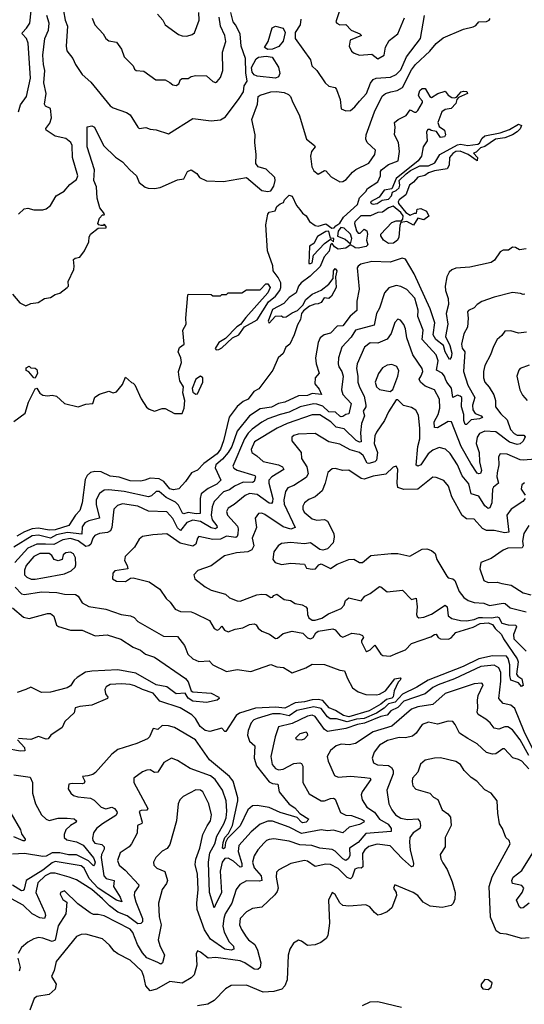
# Model space of a CAD drawing. Extents: x 1552294 to 1694791, y 811929 to 917222.
# Tile 173 of 256: x 1605443 to 1608742, y 866344 to 872788. Entities that reach past the tile are written whole.
import ezdxf

# ---------------------------------------------------------------- set-up
doc = ezdxf.new("R2010")
doc.units = 0

msp = doc.modelspace()

# ---------------------------------------------------------------- linework, layer by layer
at = {"layer": '0CON10XD'}
for points in [[(1607553.8, 872905), (1607510, 872775), (1607515.7, 872765), (1607535, 872754.5), (1607575, 872756.2), (1607609.1, 872719.1), (1607666.7, 872695), (1607677.5, 872685), (1607604.3, 872655), (1607596.7, 872615), (1607611.7, 872581.7), (1607628.8, 872568.8), (1607665, 872556.2), (1607745, 872561.4), (1607785, 872531.4), (1607825.4, 872555), (1607835, 872607.5), (1607858.3, 872651.7), (1607915.7, 872695), (1607959.2, 872800.8)], [(1605395, 870991.1), (1605444, 870935), (1605483.9, 870916.1), (1605515, 870930), (1605563.9, 870936.1), (1605605.9, 870964.1), (1605645, 870968.8), (1605675, 870988.8), (1605705, 870998), (1605753.8, 871035), (1605761.2, 871045), (1605760, 871075), (1605797.7, 871152.3), (1605798.8, 871175), (1605795, 871217.5), (1605805, 871226.2), (1605836.7, 871233.3), (1605867.5, 871275), (1605893.8, 871335), (1605896.7, 871365), (1605906.2, 871385), (1605955, 871422.5), (1606007.5, 871425), (1606007.5, 871435), (1605995, 871450), (1605988.3, 871441.7), (1605975, 871440), (1605960, 871445), (1605953.3, 871455), (1605965, 871490), (1605985, 871510), (1605995, 871510), (1605997.5, 871517.5), (1605967.5, 871557.5), (1605949.8, 871619.8), (1605944.2, 871695), (1605927, 871735), (1605931.2, 871805), (1605884.7, 871955), (1605885, 872087.5), (1605915, 872094.2), (1605930.8, 872085), (1605991.2, 871965), (1606068.5, 871888.5), (1606115, 871857.1), (1606162, 871805), (1606207, 871767), (1606225, 871722.5), (1606262.1, 871692.1), (1606282.5, 871685), (1606325, 871682.2), (1606360.5, 871690.5), (1606475, 871739.4), (1606515, 871746.2), (1606540.8, 871795), (1606565, 871806.2), (1606601.2, 871781.2), (1606617.5, 871755), (1606664.3, 871734.3), (1606775, 871730), (1606925, 871755.6), (1607025, 871670.5), (1607065, 871662.9), (1607085, 871668.4), (1607105, 871699.4), (1607113.7, 871735), (1607111.5, 871755), (1607055, 871808.9), (1607002.5, 871825), (1606986.2, 871846.2), (1606989.2, 871905), (1606980.2, 871985), (1606982.7, 872035), (1606960.8, 872135), (1606998, 872235), (1607001.6, 872285), (1607015.5, 872295), (1607085, 872316.7), (1607121.9, 872318.1), (1607172.1, 872312.1), (1607199.3, 872299.3), (1607213.8, 872285), (1607227.9, 872245), (1607270.9, 872165), (1607318.9, 872005), (1607370.5, 871965), (1607374.5, 871955), (1607350.8, 871925), (1607344.7, 871895), (1607353.5, 871825), (1607365, 871798.8), (1607395, 871776.5), (1607435, 871800.6), (1607445, 871798.1), (1607480.1, 871760.1), (1607535, 871726.1), (1607555, 871729.4), (1607577.3, 871742.7), (1607618.9, 871791.1), (1607641.6, 871808.4), (1607725, 871849.3), (1607764.4, 871905), (1607769.2, 871935), (1607714.4, 871985), (1607706.3, 872006.3), (1607708.8, 872035), (1607763, 872185), (1607813.4, 872286.6), (1607834.4, 872305.6), (1607870, 872315), (1607911.4, 872325), (1607945.4, 872345), (1608005, 872459.3), (1608029.8, 872495), (1608125, 872581.1), (1608165, 872632.7), (1608211.5, 872668.5), (1608345, 872725.6), (1608408.9, 872741.1), (1608425, 872750), (1608445.6, 872774.4), (1608495, 872776.1), (1608513.5, 872785), (1608520, 872795)], [(1605435.4, 872185), (1605448.7, 872231.3), (1605486.2, 872285), (1605512.8, 872405), (1605498.9, 872635), (1605487.2, 872665), (1605459.2, 872695), (1605460, 872705), (1605488, 872732), (1605508.9, 872765), (1605517, 872845)], [(1605645, 872206.1), (1605612.2, 872222.2), (1605605.3, 872235), (1605614.8, 872305), (1605601.5, 872375), (1605606.7, 872455), (1605597.9, 872495), (1605594.8, 872555.2), (1605607.5, 872665), (1605631.1, 872718.9), (1605634.8, 872765), (1605621.2, 872815)], [(1605728.8, 872845), (1605740, 872785), (1605754.4, 872745), (1605746.9, 872615), (1605751.8, 872585), (1605791.1, 872535), (1605808.1, 872495), (1605850.2, 872430.2), (1605908.1, 872378.1), (1606035, 872224.5), (1606055, 872210.4), (1606140.9, 872180.9), (1606165, 872166.2), (1606214.2, 872085), (1606225, 872076), (1606267, 872083), (1606295, 872072), (1606335, 872068), (1606415, 872040), (1606575, 872142), (1606695, 872125.8), (1606755, 872132.5), (1606788.2, 872151.8), (1606877.4, 872272.6), (1606905.4, 872315), (1606910.9, 872355), (1606931.1, 872385), (1606920.4, 872440.4), (1606918.8, 872535), (1606891.9, 872615), (1606884.4, 872695), (1606853.8, 872755), (1606839.4, 872775), (1606822.5, 872835)], [(1605917.3, 872797.3), (1605933.8, 872753.8), (1605988, 872695), (1606005, 872663.8), (1606025, 872649.2), (1606075, 872640), (1606108.6, 872595), (1606125.6, 872545.6), (1606185, 872486.2), (1606194.2, 872465), (1606205, 872456), (1606255, 872450.8), (1606333.9, 872393.9), (1606394.6, 872394.6), (1606425, 872377.1), (1606445, 872362.5), (1606465, 872358), (1606482.5, 872367.5), (1606495, 872396.7), (1606505, 872403.3), (1606545, 872402.5), (1606564.1, 872415.9), (1606595, 872423.3), (1606665, 872420), (1606705, 872382.5), (1606722.3, 872377.7), (1606735, 872384), (1606755, 872408.8), (1606771.4, 872455), (1606769.1, 872575), (1606791.1, 872645), (1606783.8, 872685), (1606755.8, 872745), (1606747.9, 872805)], [(1606343.2, 872823.2), (1606379.2, 872785), (1606395, 872754), (1606480.3, 872690.3), (1606505, 872682.9), (1606535, 872680), (1606569.5, 872690.5), (1606585, 872702.5), (1606615.5, 872785), (1606613.6, 872835)], [(1607280.3, 872790.3), (1607276.7, 872755), (1607244.3, 872705), (1607244.7, 872664.7), (1607344, 872525), (1607352, 872485), (1607385.8, 872455), (1607440, 872375), (1607465, 872353.5), (1607505, 872344), (1607515, 872331.2), (1607538.5, 872265), (1607545, 872203.8), (1607575, 872192.5), (1607605, 872194.2), (1607635, 872217.1), (1607664.5, 872255), (1607711.1, 872305), (1607737.3, 872372.7), (1607753.3, 872396.7), (1607774.2, 872405.8), (1607867.8, 872412.2), (1607905, 872430.2), (1607935, 872459.4), (1607972.7, 872545), (1608062.9, 872665), (1608090.3, 872815)], [(1607065, 872593.9), (1607042.5, 872605), (1607066.7, 872645), (1607092.5, 872735), (1607115.5, 872744.5), (1607165, 872731.5), (1607177.5, 872705), (1607165, 872647.9), (1607137.3, 872612.7), (1607095, 872594.8), (1607065, 872593.9)], [(1607115, 872405.4), (1606995, 872418.5), (1606975, 872426.7), (1606963.1, 872445), (1606958.5, 872475), (1606987.9, 872532.1), (1607005, 872541.9), (1607055, 872548.9), (1607092.6, 872542.6), (1607135, 872477.5), (1607143.3, 872435), (1607135, 872413.9), (1607115, 872405.4)], [(1605405, 870157.8), (1605477.9, 870212.1), (1605501.3, 870285), (1605545, 870371.9), (1605555, 870376.9), (1605574.7, 870344.7), (1605595, 870329.7), (1605625, 870325.3), (1605655, 870330.7), (1605683.9, 870323.9), (1605735, 870276.2), (1605825, 870253.8), (1605875, 870272.5), (1605920, 870275), (1605935, 870317.5), (1605963.6, 870336.4), (1606025, 870356.7), (1606055, 870346.7), (1606075, 870353.3), (1606115, 870400), (1606135, 870447.5), (1606173, 870413), (1606185, 870410), (1606195, 870397.5), (1606236.8, 870306.8), (1606272.7, 870252.7), (1606289.5, 870239.5), (1606325, 870226.7), (1606375, 870243.3), (1606395, 870243.3), (1606455, 870210), (1606505, 870210), (1606518.7, 870245), (1606521.8, 870295), (1606509.7, 870345), (1606512.9, 870385), (1606489.5, 870425), (1606482.6, 870462.6), (1606481.2, 870485), (1606500.4, 870545), (1606496.2, 870575), (1606478.9, 870615), (1606488.3, 870641.7), (1606518.5, 870665), (1606509.6, 870755), (1606530.2, 870795), (1606528.2, 870835), (1606542, 870988), (1606545, 870992.5), (1606695, 870990), (1606705, 870980), (1606755, 870980), (1606765, 870990), (1606795, 870990), (1606805, 871000), (1606895, 871000), (1606925, 871020), (1607015, 871020), (1607051.7, 871058.3), (1607065, 871060), (1607080, 871035), (1607065, 871000), (1606920.7, 870839.3), (1606885.9, 870794.1), (1606862.4, 870777.6), (1606789.2, 870700.8), (1606744.4, 870675.6), (1606721.4, 870635), (1606727.3, 870627.3), (1606745, 870629.5), (1606765, 870641.4), (1606834.8, 870705.2), (1606875.4, 870725), (1606913, 870777), (1606995, 870824.1), (1607069.5, 870940.5), (1607115, 870978.4), (1607144.6, 871015), (1607151.3, 871035), (1607149.5, 871065), (1607131.7, 871101.7), (1607099.7, 871145), (1607097.3, 871177.3), (1607064.1, 871275), (1607052.9, 871445), (1607065, 871516.2), (1607075, 871528.8), (1607113.8, 871536.2), (1607125, 871566.2), (1607145, 871583.3), (1607168.3, 871591.7), (1607175, 871610), (1607205, 871640), (1607225, 871632.5), (1607252.5, 871572.5), (1607275, 871546.7), (1607291.3, 871521.3), (1607315.6, 871505), (1607337, 871467), (1607375, 871440), (1607395, 871437.5), (1607445, 871452.5), (1607483, 871423), (1607500, 871425), (1607510.5, 871439.5), (1607535, 871455.7), (1607560, 871495), (1607652, 871578), (1607665, 871622.5), (1607706.4, 871663.6), (1607717, 871683), (1607783.8, 871726.2), (1607802.5, 871765), (1607801.2, 871795), (1607808.8, 871805), (1607855, 871840.8), (1607917.5, 871865), (1607926.7, 871925), (1607920, 871985), (1607894, 872035), (1607898.8, 872085), (1607894, 872115), (1607917.5, 872135), (1607968.8, 872161.2), (1607995, 872197.5), (1608025, 872182.5), (1608035, 872183.3), (1608045, 872193.3), (1608077, 872247), (1608077.5, 872255), (1608058.8, 872275), (1608050.8, 872295), (1608060, 872325), (1608075, 872336.7), (1608095, 872337.5), (1608124.2, 872284.2), (1608135, 872278.8), (1608176.7, 872305), (1608225, 872320), (1608243.3, 872293.3), (1608268.3, 872278.3), (1608285, 872277.5), (1608298.3, 872281.7), (1608330, 872315), (1608345, 872320), (1608367, 872317), (1608370, 872305), (1608311.7, 872278.3), (1608300, 872265), (1608295, 872240), (1608263, 872207), (1608225, 872201.2), (1608203.3, 872185), (1608177.5, 872115), (1608185, 872090), (1608220, 872065), (1608226.7, 872035), (1608219.3, 872020.7), (1608195, 872017.5), (1608167, 872057), (1608133, 872063), (1608125, 872070), (1608111.7, 872068.3), (1608102.5, 872055), (1608107.5, 871995), (1608080, 871955), (1608070, 871895), (1608047.5, 871865), (1607905, 871747.5), (1607875, 871680), (1607825, 871671.2), (1607793.9, 871626.1), (1607737.5, 871595), (1607740, 871585), (1607755, 871580), (1607780, 871585), (1607812.9, 871607.1), (1607855, 871614.1), (1607873.5, 871635), (1607880.2, 871659.8), (1607905, 871670.4), (1607925, 871687.8), (1607929.3, 871705), (1607923.6, 871736.4), (1607970, 871780), (1607998.2, 871801.8), (1608059.2, 871830.8), (1608115, 871831.8), (1608158.2, 871851.8), (1608190.8, 871905), (1608305, 871969.6), (1608325, 871972.9), (1608373.5, 871963.5), (1608437.7, 871972.3), (1608449.3, 871980.7), (1608466.7, 872013.3), (1608485, 872027.1), (1608585, 872046.8), (1608645, 872069.1), (1608704.8, 872105.2), (1608724.6, 872095), (1608715, 872074.6), (1608695.7, 872054.3), (1608665, 872033.8), (1608615.9, 872014.1), (1608554.7, 872005.3), (1608485, 871958.5), (1608455, 871949.4), (1608428.3, 871921.7), (1608410, 871915), (1608435.8, 871885.8), (1608435, 871863.3), (1608376.2, 871906.2), (1608323.6, 871926.4), (1608295, 871925.6), (1608275, 871912.7), (1608253.9, 871885), (1608251.9, 871835), (1608237.8, 871812.2), (1608155, 871798.4), (1608115.8, 871785), (1608092.3, 871767.7), (1608045, 871756.5), (1608018, 871725), (1607991.2, 871705), (1607968.6, 871641.4), (1607925, 871609.4), (1607917.1, 871595), (1607920, 871585), (1607966.8, 871526.8), (1607995, 871508.8), (1608025, 871522.5), (1608038.3, 871521.7), (1608041.7, 871548.3), (1608065, 871552.5), (1608102.5, 871535), (1608118.3, 871501.7), (1608085, 871477.5), (1608045, 871490), (1608017.5, 871442.5), (1607975, 871466.7), (1607935, 871460), (1607928.3, 871441.7), (1607922.5, 871365), (1607913.3, 871345), (1607886.2, 871325), (1607855, 871322.2), (1607822.5, 871345), (1607803, 871373), (1607803.3, 871385), (1607875, 871460), (1607905, 871472.5), (1607938.3, 871471.7), (1607947, 871483), (1607950, 871505), (1607933.8, 871525), (1607885, 871566.8), (1607855, 871556.5), (1607815, 871529.3), (1607785, 871525.8), (1607736.8, 871503.2), (1607674.2, 871505), (1607635, 871465.8), (1607632.9, 871455), (1607645.7, 871405), (1607655, 871391.4), (1607668.3, 871391.7), (1607695, 871416.2), (1607713.3, 871405), (1607716.7, 871385), (1607710, 871345), (1607720, 871315), (1607707.5, 871302.5), (1607656.6, 871293.4), (1607636.7, 871295), (1607625, 871304.2), (1607605, 871314), (1607575, 871292.6), (1607525.3, 871285.3), (1607500.5, 871300.5), (1607485, 871323.8), (1607475, 871313.8), (1607466.9, 871273.1), (1607433.2, 871235), (1607406.7, 871173.3), (1607341.2, 871108.8), (1607282.2, 871065), (1607265.8, 871045), (1607249.5, 871000.5), (1607205, 870968.9), (1607170.2, 870929.8), (1607095, 870890.8), (1607067.5, 870815), (1607075, 870802.5), (1607115, 870847.5), (1607155, 870850), (1607165, 870840), (1607185, 870842.5), (1607225, 870870), (1607260, 870885), (1607295, 870920), (1607313.6, 870956.4), (1607355, 870992.5), (1607415, 871018.8), (1607463.3, 871056.7), (1607492.5, 871095), (1607493.8, 871143.8), (1607505, 871160), (1607517.1, 871145), (1607507.5, 871105), (1607512.5, 871035), (1607480.5, 870979.5), (1607465, 870963.8), (1607433, 870967), (1607413, 870937), (1607395, 870927.5), (1607373.6, 870926.4), (1607337.7, 870912.3), (1607298, 870882), (1607286.2, 870865), (1607278, 870825), (1607258.3, 870791.7), (1607238, 870725), (1607210, 870665), (1607183.3, 870645), (1607165, 870602.5), (1607132.5, 870575), (1607098.8, 870495), (1607007, 870373), (1606973.8, 870355), (1606936.2, 870305), (1606905, 870290), (1606864.6, 870255.4), (1606812.5, 870187.5), (1606775, 870031.4), (1606755, 869977.5), (1606735, 869947.5), (1606647.6, 869882.4), (1606605, 869840), (1606567.1, 869822.9), (1606526.7, 869765), (1606483.1, 869716.9), (1606448, 869712), (1606425, 869718.5), (1606385.6, 869765.6), (1606355, 869782.2), (1606295, 869788.1), (1606262, 869775), (1606235, 869767.7), (1606165, 869769.7), (1606093, 869793), (1606035, 869801.1), (1605975, 869827.9), (1605935, 869830.2), (1605905.7, 869824.3), (1605884.4, 869805.6), (1605871.6, 869778.4), (1605851.1, 869625), (1605836.5, 869575), (1605808.4, 869545), (1605765, 869477.1), (1605675, 869449.3), (1605635, 869447.8), (1605565, 869459.5), (1605524.9, 869455.1), (1605473.1, 869436.9), (1605425, 869408.5)], [(1605434.3, 871515.7), (1605470.9, 871549.1), (1605495, 871554.4), (1605535, 871543.1), (1605595, 871543.3), (1605615, 871549.2), (1605645, 871572.5), (1605681.9, 871635), (1605734, 871666), (1605770.2, 871709.8), (1605815, 871742.5), (1605822.4, 871765), (1605788.6, 871885), (1605786.1, 871965), (1605777.5, 871985), (1605745, 872009.5), (1605675, 872025.4), (1605615.8, 872065), (1605614.3, 872075), (1605639.8, 872110.2), (1605649.7, 872145), (1605645, 872206.1)], [(1607345, 871192), (1607355, 871196.7), (1607362.8, 871247.2), (1607435, 871323.6), (1607475, 871352.5), (1607495, 871333.3), (1607497.5, 871355), (1607475, 871357.5), (1607463.6, 871403.6), (1607445, 871401.2), (1607390.7, 871369.3), (1607365, 871322.5), (1607337.5, 871305), (1607333, 871193), (1607345, 871192)], [(1607605, 871320), (1607613.8, 871355), (1607605.4, 871385), (1607565, 871422.7), (1607543.1, 871426.9), (1607525.3, 871404.7), (1607521.3, 871371.3), (1607571.5, 871351.5), (1607605, 871320)], [(1608755, 871287.9), (1608711.2, 871281.2), (1608685, 871298), (1608665, 871298.8), (1608639.5, 871280.5), (1608605, 871278.8), (1608585, 871268), (1608546.4, 871213.6), (1608525, 871198.9), (1608385, 871168.8), (1608295, 871161.9), (1608268.5, 871151.5), (1608250.8, 871135), (1608235.7, 871105), (1608224.6, 871045), (1608226.1, 871015), (1608243.3, 870963.3), (1608247.2, 870925), (1608230.3, 870865), (1608242.5, 870795), (1608226.9, 870715), (1608256, 870655), (1608267.4, 870605), (1608265, 870576.2), (1608253.3, 870565), (1608225.8, 870615), (1608214.9, 870654.9), (1608164.3, 870694.3), (1608145.3, 870725), (1608157.6, 870805), (1608127.6, 870895), (1608021.2, 871125), (1607965, 871221.4), (1607943, 871227), (1607865, 871201.8), (1607745, 871204.7), (1607672.8, 871187.2), (1607655, 871175.7), (1607650, 871165), (1607663.2, 871025), (1607647.1, 870945), (1607647.9, 870885), (1607602.9, 870847.1), (1607555, 870783.4), (1607518.8, 870781.2), (1607475, 870737.3), (1607434.2, 870725.8), (1607407.5, 870705), (1607393.4, 870675), (1607377.3, 870575), (1607380.4, 870535), (1607401.8, 870475), (1607375.6, 870445), (1607372.9, 870405), (1607400.1, 870370.1), (1607417.1, 870335), (1607355, 870341.3), (1607325, 870328.7), (1607265, 870327), (1607176.3, 870283.7), (1607135, 870275.5), (1607088.4, 870251.6), (1607015, 870240.4), (1606945, 870195.8), (1606865, 870095.4), (1606829.2, 869995), (1606806.8, 869955), (1606768.6, 869911.4), (1606724.8, 869875), (1606719.8, 869855), (1606758.9, 869775), (1606731.5, 869748.5), (1606675, 869720.5), (1606629.8, 869685), (1606621.9, 869655), (1606623.8, 869556.2), (1606595.7, 869554.3), (1606545, 869562.7), (1606515, 869554.2), (1606508.3, 869558.3), (1606480.3, 869610.3), (1606461.2, 869631.2), (1606401.4, 869661.4), (1606355, 869699.8), (1606335, 869699.8), (1606305, 869671.8), (1606285, 869666.1), (1606125, 869699.8), (1606025, 869711.4), (1605995, 869709.2), (1605963.8, 869686.2), (1605943.7, 869645), (1605943.3, 869615), (1605963.5, 869525), (1605895, 869509), (1605869.7, 869495), (1605851.4, 869468.6), (1605848.5, 869421.5), (1605755, 869431), (1605684.2, 869415.8), (1605645, 869394.1), (1605565, 869414.1), (1605525, 869410), (1605403.7, 869335)], [(1608745, 870992.5), (1608735, 870988.8), (1608717.5, 870995), (1608665, 871003.3), (1608545, 870972.5), (1608465, 870944), (1608433.8, 870925), (1608415, 870902), (1608376.7, 870885), (1608370, 870875), (1608375.6, 870835), (1608370, 870775), (1608347.7, 870732.3), (1608331.1, 870665), (1608335, 870638.9), (1608354.1, 870614.1), (1608344, 870485), (1608372.5, 870395), (1608418.1, 870315), (1608404.3, 870265), (1608406.1, 870235), (1608421.4, 870211.4), (1608460.4, 870195), (1608469.2, 870185), (1608448.6, 870175), (1608395, 870168.4), (1608365, 870139.1), (1608355, 870137.5), (1608347, 870165), (1608346.9, 870205), (1608331.2, 870255), (1608334.2, 870314.2), (1608323.6, 870325), (1608305, 870330.8), (1608275, 870315.8), (1608266.6, 870376.6), (1608234.9, 870414.9), (1608227, 870435), (1608220.5, 870455), (1608205, 870473.9), (1608167.3, 870495), (1608180, 870555), (1608165, 870594.5), (1608074.1, 870694.1), (1608080.5, 870755), (1608046.2, 870845), (1608047.2, 870887.2), (1608027.3, 870965), (1607975, 871021.8), (1607935, 871042.1), (1607905, 871047.9), (1607856.4, 871033.6), (1607828.8, 871001.2), (1607795, 870900), (1607774.7, 870865), (1607761.1, 870788.9), (1607638.8, 870755), (1607609.7, 870710.3), (1607549.6, 870645), (1607527.7, 870575), (1607525.4, 870535), (1607528.7, 870515), (1607549.8, 870485), (1607558.7, 870455), (1607547.1, 870365), (1607556.2, 870335), (1607609.4, 870275), (1607595, 870209.2), (1607575, 870204.6), (1607555, 870191.1), (1607545, 870188.2), (1607535, 870193.8), (1607508.5, 870218.5), (1607465, 870221.8), (1607425, 870257.8), (1607385, 870272), (1607363.2, 870273.2), (1607276.6, 870253.4), (1607205, 870218.9), (1607145, 870204.5), (1607065, 870175.2), (1607025, 870153.8), (1606962.7, 870107.3), (1606937.3, 870082.7), (1606913, 870045), (1606837.3, 869865), (1606842, 869852), (1606865, 869838.9), (1606979.2, 869805), (1606983.6, 869795), (1606975, 869765.6), (1606965, 869759.7), (1606905, 869760.7), (1606847.8, 869735), (1606815, 869711.7), (1606775, 869698.3), (1606714.8, 869635.2), (1606700.8, 869599.2), (1606694.2, 869545), (1606701.7, 869515), (1606731.6, 869475), (1606734.7, 869465), (1606723.9, 869456.1), (1606695, 869462.3), (1606625, 869502.8), (1606575, 869513.1), (1606535, 869496.2), (1606495, 869444.6), (1606475, 869463.2), (1606445, 869523.1), (1606405, 869567.7), (1606285, 869570.3), (1606214.5, 869604.5), (1606115, 869620), (1606082, 869608), (1606059.2, 869585), (1606045.2, 869464.8), (1606037.1, 869442.9), (1606017.2, 869432.8), (1605965, 869425.8), (1605935, 869411.2), (1605921.3, 869395), (1605907.8, 869355), (1605895, 869345.2), (1605875, 869340.2), (1605825, 869376.4), (1605775, 869393), (1605725, 869384.3), (1605665, 869352.6), (1605610.8, 869355), (1605554.3, 869355.7), (1605495, 869329), (1605411, 869235)], [(1608756.4, 870743.6), (1608705, 870736.7), (1608655, 870752.5), (1608615, 870748.8), (1608595, 870720.8), (1608565.7, 870695), (1608540.1, 870649.9), (1608521.8, 870595), (1608485, 870523.8), (1608475.4, 870485), (1608474.6, 870445), (1608484.5, 870415), (1608513.3, 870383.3), (1608543.4, 870333.4), (1608554.1, 870295), (1608554.4, 870255), (1608588.7, 870208.7), (1608629.3, 870169.3), (1608652.5, 870105), (1608675, 870079.3), (1608695, 870068.1), (1608738.3, 870068.3), (1608748.1, 870058.1), (1608735, 870029.4), (1608715, 870012.7), (1608695, 870007.5), (1608645, 870022.5), (1608555, 870090.4), (1608484.3, 870095.7), (1608450.3, 870079.7), (1608433.6, 870055), (1608426.7, 870015), (1608446, 869955), (1608450.2, 869895), (1608462.9, 869837.1), (1608455, 869817.9), (1608445, 869815.3), (1608435, 869820.8), (1608392.4, 869882.4), (1608328.5, 869995), (1608265.2, 870155.2), (1608245, 870158.1), (1608175, 870117.2), (1608155, 870118.6), (1608153.5, 870155), (1608179.6, 870205), (1608189.3, 870245), (1608186.7, 870305), (1608155.2, 870365.2), (1608095, 870389.6), (1608062.8, 870415), (1608055.3, 870435), (1608068.1, 870458.1), (1608078.1, 870485), (1608074.1, 870505), (1608012.6, 870595), (1607974.5, 870705.5), (1607965.5, 870765), (1607955, 870793.3), (1607931.7, 870821.7), (1607915, 870828.8), (1607895, 870806.2), (1607872.5, 870735), (1607845, 870697.9), (1607785, 870671.7), (1607735, 870672.3), (1607698.2, 870645), (1607649.2, 870535), (1607645.9, 870504.1), (1607654.7, 870455), (1607654.3, 870415), (1607663.6, 870383.6), (1607694.2, 870325), (1607705.3, 870264.7), (1607705.3, 870254.7), (1607687.5, 870225), (1607697.5, 870195), (1607677.7, 870145), (1607671.2, 870085), (1607675.2, 870024.8), (1607665, 870022.1), (1607643.4, 870033.4), (1607565, 870110.6), (1607512, 870122), (1607476.4, 870156.4), (1607405, 870201), (1607355, 870202.3), (1607192.5, 870145), (1607125.5, 870115), (1606979.1, 870025), (1606957.3, 869975), (1606960.6, 869955), (1606994, 869934), (1607035, 869895.4), (1607135, 869874.1), (1607160.9, 869860.9), (1607170, 869845), (1607091.8, 869795), (1607072.5, 869775), (1607071.1, 869755), (1607097.5, 869655), (1607096.5, 869633.5), (1607088.7, 869621.3), (1607075, 869623.6), (1606995, 869680.5), (1606945, 869686.5), (1606916.9, 869673.1), (1606845, 869615.5), (1606805, 869591.4), (1606795, 869570), (1606801.2, 869545), (1606866.4, 869473.6), (1606872, 869455), (1606868.9, 869421.1), (1606864.4, 869405.6), (1606855, 869398.4), (1606795, 869407.2), (1606755, 869388.1), (1606705, 869385.8), (1606615, 869406.5), (1606604.6, 869395.4), (1606595.4, 869355), (1606575, 869342.5), (1606491.9, 869361.9), (1606405, 869422.3), (1606312.5, 869417.5), (1606245, 869406), (1606225, 869388.8), (1606194.4, 869335), (1606131.4, 869275), (1606128.1, 869248.1), (1606146.2, 869215), (1606150, 869195), (1606065, 869180), (1606051.2, 869165), (1606049.3, 869129.3), (1606075, 869114.2), (1606135, 869110.8), (1606168, 869132), (1606185, 869134.2), (1606288.8, 869108.8), (1606359.8, 869059.8), (1606399.4, 868999.4), (1606425.8, 868975), (1606459.1, 868929.1), (1606495, 868914.6), (1606565, 868911.8), (1606585, 868903.1)], [(1607865, 870353.8), (1607882.5, 870367.5), (1607914.5, 870455), (1607920.9, 870490.9), (1607908.6, 870518.6), (1607875, 870530.5), (1607845, 870526.9), (1607815, 870510), (1607788.5, 870471.5), (1607767.7, 870415), (1607775, 870385.7), (1607795, 870367.8), (1607865, 870353.8)], [(1605545, 870441.2), (1605535, 870444.2), (1605503.2, 870483.2), (1605485, 870492.5), (1605485, 870510), (1605505, 870520), (1605515, 870510), (1605545, 870508.1), (1605555, 870498.6), (1605558.3, 870475), (1605545, 870441.2)], [(1608773.1, 870526.9), (1608716.2, 870505), (1608705.8, 870495), (1608693.1, 870455), (1608713.3, 870365), (1608729.6, 870329.6), (1608760, 870295)], [(1606595, 870337.6), (1606605, 870339.6), (1606639.6, 870415), (1606640, 870445), (1606625, 870454.6), (1606594.5, 870435), (1606571.3, 870375), (1606575, 870350.6), (1606595, 870337.6)], [(1608815, 869912.5), (1608734.3, 869904.3), (1608715, 869907.5), (1608631.2, 869945), (1608585, 869945.6), (1608573.9, 869926.1), (1608575.3, 869875.3), (1608565, 869821.2), (1608563.5, 869796.5), (1608574, 869755), (1608541, 869729), (1608533.7, 869716.3), (1608528.9, 869625), (1608516.4, 869593.6), (1608505, 869589.5), (1608485, 869606.9), (1608445, 869668.8), (1608395, 869685.7), (1608379.5, 869749.5), (1608335, 869803.1), (1608306.2, 869875), (1608258, 869948), (1608226.7, 869976.7), (1608185, 869988.7), (1608145, 869971.4), (1608114.1, 869945.9), (1608065, 869875.3), (1608045, 869865.4), (1608035, 869871.4), (1608046.6, 869995), (1608058.3, 870045), (1608060, 870115), (1608049.8, 870199.8), (1608033.1, 870233.1), (1608005, 870249.5), (1607953.2, 870263.2), (1607915, 870300), (1607905, 870300), (1607855, 870220.8), (1607827.8, 870165), (1607775, 870088.9), (1607765.9, 870065), (1607760.2, 870015), (1607781.6, 869955), (1607775.3, 869905), (1607764.8, 869895.2), (1607725, 869882.4), (1607714.8, 869884.8), (1607688, 869935), (1607665, 869955.2), (1607603.5, 869973.5), (1607535, 870009.2), (1607465, 870026.2), (1607375, 870080.5), (1607262.5, 870075), (1607235, 870066.2), (1607223.1, 870055), (1607221.3, 870031.3), (1607282.9, 869955), (1607285.4, 869915), (1607320.9, 869860.9), (1607329.7, 869815), (1607315, 869791.8), (1607235, 869739.6), (1607196.9, 869723.1), (1607180.2, 869699.8), (1607170.5, 869645), (1607173, 869617), (1607243.1, 869465), (1607215.5, 869454.5), (1607165, 869468.9), (1607045, 869550), (1607025, 869557.7), (1607005, 869555.5), (1606981.5, 869525), (1606992, 869465), (1606961.8, 869395), (1606973.5, 869345), (1606961.5, 869318.5), (1606935, 869304.4), (1606861.1, 869298.9), (1606780.9, 869279.1), (1606695, 869214.5), (1606607.3, 869182.7), (1606580.8, 869155), (1606588.1, 869128.1), (1606655, 869075.6), (1606694.1, 869054.1), (1606787.6, 869027.6), (1606814.6, 869004.6), (1606865, 868984.5), (1606885, 868983.1), (1606993.4, 869023.4), (1607025, 869028.5), (1607053.3, 869025), (1607085, 869006.7), (1607095, 869007.5), (1607105, 869020), (1607125, 869028.8), (1607173, 868993), (1607213.2, 868986.8), (1607245, 868966.9), (1607288.8, 868958.8), (1607312.9, 868945), (1607321.4, 868935), (1607324, 868895), (1607333.3, 868873.3), (1607355, 868857.5), (1607375, 868857.2), (1607418.5, 868871.5), (1607461.6, 868898.4), (1607545.3, 868934.7), (1607564.5, 868955.5), (1607572.8, 868987.2), (1607593.8, 869005), (1607675, 868985.6), (1607698.8, 869015), (1607735, 869033.1), (1607795, 869078), (1607805, 869076.2), (1607845, 869044.4), (1607945, 869053.5), (1608005, 868993.8), (1608035, 869002.5), (1608042.1, 868945), (1608037.1, 868895), (1608041.6, 868881.6), (1608053.2, 868873.2), (1608085, 868877.9), (1608135, 868897.3), (1608225, 868956.8), (1608238.6, 868945), (1608245.3, 868885.3), (1608268.3, 868868.3), (1608325, 868856.2), (1608365, 868854.7), (1608415, 868861.6), (1608445, 868876.1), (1608468.2, 868875), (1608526.8, 868873.2), (1608565, 868880.7), (1608574.6, 868874.6), (1608595, 868839.2), (1608637.4, 868827.4), (1608685.8, 868825), (1608692.1, 868815), (1608671.6, 868765), (1608674.8, 868735), (1608755, 868654.7)], [(1608748.9, 869655), (1608732.9, 869635), (1608655.8, 869585), (1608628.5, 869545), (1608640.9, 869435), (1608615, 869429.8), (1608545, 869445.3), (1608495, 869445.4), (1608467.8, 869457.8), (1608415, 869519.4), (1608365, 869521.2), (1608335, 869542.5), (1608267.5, 869665), (1608245.6, 869735), (1608215, 869771.1), (1608165, 869792.5), (1608145, 869794.3), (1608045, 869715.3), (1607955, 869714.2), (1607916, 869726), (1607910, 869755), (1607915.6, 869845.6), (1607905, 869866.7), (1607885, 869858.8), (1607836.4, 869813.6), (1607755, 869801.5), (1607695, 869780.8), (1607674.8, 869784.8), (1607595, 869840), (1607555, 869838.2), (1607505, 869851.4), (1607485, 869848.6), (1607458.5, 869825), (1607440.5, 869755), (1607419.4, 869705), (1607374.7, 869665.3), (1607333.2, 869646.8), (1607304.4, 869625), (1607294.5, 869605), (1607293.6, 869583.6), (1607302.9, 869565), (1607355, 869521.8), (1607385, 869513.3), (1607435, 869516.9), (1607455.3, 869505.3), (1607497.1, 869425), (1607499.7, 869400.3), (1607492, 869365), (1607454.3, 869325.7), (1607425, 869317.1), (1607405, 869320.8), (1607345, 869364.4), (1607305, 869357.5), (1607213.8, 869366.2), (1607155, 869360.8), (1607132, 869345), (1607105.5, 869304.5), (1607097.5, 869255), (1607112.5, 869235), (1607155, 869222.9), (1607215, 869230.5), (1607303.9, 869223.9), (1607317.7, 869197.7), (1607355, 869190.9), (1607376.1, 869193.9), (1607399.2, 869220.8), (1607415, 869225.8), (1607475, 869197.1), (1607519.2, 869225), (1607595, 869254.8), (1607626.9, 869256.9), (1607664.5, 869234.5), (1607684.4, 869234.4), (1607738.5, 869281.5), (1607872.5, 869295), (1607915, 869293.5), (1607992.7, 869277.3), (1608075, 869321.8), (1608105, 869324.7), (1608134.4, 869315), (1608159.1, 869295), (1608170.8, 869255), (1608235.5, 869145), (1608245, 869134.6), (1608275, 869128.5), (1608288.6, 869118.6), (1608316.2, 869045), (1608347.4, 869007.4), (1608375, 868986.1), (1608415, 868973.6), (1608478.5, 868968.5), (1608515, 868953.8), (1608605, 868969.4), (1608616.4, 868966.4), (1608648.7, 868938.7), (1608755, 868912.4)], [(1608743.7, 869756.3), (1608726.7, 869743.3), (1608720.6, 869715), (1608747.8, 869675)], [(1608772.4, 869477.6), (1608738.2, 869425), (1608730, 869375), (1608734.1, 869345), (1608728.5, 869331.5), (1608635, 869328.9), (1608604.3, 869315.7), (1608525, 869260.6), (1608458, 869235), (1608450.5, 869195), (1608477.4, 869117.4), (1608505, 869105.5), (1608565, 869106.8), (1608595, 869098.4)], [(1605545, 869125.3), (1605595, 869134.3), (1605735, 869160.7), (1605778.3, 869181.7), (1605804.5, 869205), (1605810.4, 869219.6), (1605808.4, 869265), (1605795, 869291.8), (1605775, 869303.9), (1605745, 869297.9), (1605727.8, 869285), (1605719.4, 869255), (1605695, 869246.4), (1605667.1, 869255), (1605651.9, 869281.9), (1605635, 869295.3), (1605575, 869293.8), (1605535.3, 869275), (1605485.9, 869215), (1605474.2, 869185), (1605474.6, 869155), (1605489.3, 869139.3), (1605516.7, 869126.7), (1605545, 869125.3)], [(1605413.1, 869073.1), (1605455, 869029.6), (1605475, 869025.3), (1605585, 869044.3), (1605685, 869038.3), (1605735, 869028.2), (1605806.6, 869026.6), (1605825, 869015.6), (1605851.1, 868971.1), (1605895, 868947.8), (1606005, 868929.1), (1606106.7, 868895), (1606167.2, 868887.2), (1606191.9, 868875), (1606215, 868848.6), (1606384, 868754), (1606475, 868750.5), (1606521.2, 868691.2), (1606529.7, 868669.7), (1606542.9, 868635), (1606575.4, 868605.4), (1606615, 868587.7), (1606682.2, 868592.2), (1606706.3, 868566.3), (1606795, 868523.1), (1606865, 868534.8), (1606955, 868522.5), (1607085, 868568.4), (1607125, 868552.3), (1607167.2, 868547.2), (1607225, 868514.2), (1607314.3, 868545.7), (1607355, 868569.6), (1607435, 868568.2), (1607535, 868530.4), (1607566.4, 868526.4), (1607585.4, 868475.4), (1607619.2, 868415), (1607655, 868388.9), (1607705, 868371.5), (1607775, 868368.5), (1607795, 868373.3), (1607835, 868394.4), (1607895, 868473.8), (1607929.5, 868479.5), (1607934, 868475), (1607930.6, 868465), (1607917.3, 868452.7), (1607892, 868395), (1607885, 868357.1), (1607875, 868347.6), (1607840.9, 868339.1), (1607805, 868307.7), (1607727.7, 868265), (1607595, 868225.7), (1607560.6, 868235), (1607507.8, 868267.8), (1607466.1, 868285), (1607425, 868331.2), (1607395, 868338.1), (1607355, 868337.4), (1607305, 868323.7), (1607245, 868317.8), (1607176.9, 868283.1), (1607117.9, 868287.9), (1606985, 868282.2), (1606879.8, 868250.2), (1606858.5, 868235), (1606790.7, 868129.3), (1606785, 868128.8), (1606765, 868151.4), (1606685, 868128.5), (1606655, 868135.2), (1606621.7, 868161.7), (1606592.3, 868215), (1606568.7, 868238.7), (1606492.2, 868285), (1606358.6, 868328.6), (1606315, 868380), (1606245, 868404.2), (1606195, 868429.2), (1606165, 868437.7), (1606107.9, 868442.1), (1606035, 868436.2), (1606007.7, 868422.3), (1605999.1, 868405), (1606004.6, 868375), (1606018.5, 868355), (1606016.5, 868345), (1605915, 868300.9), (1605835, 868293.3), (1605806, 868285), (1605798.8, 868251.2), (1605738.8, 868195), (1605720, 868155), (1605645.8, 868105), (1605629.4, 868080.6), (1605615, 868080), (1605565, 868096.7), (1605515, 868077.5), (1605435, 868084)], [(1608595, 869098.4), (1608657, 869087), (1608735, 869037.5), (1608785, 869024.7)], [(1605395, 868938.5), (1605468, 868878), (1605505, 868868.4), (1605625, 868901.9), (1605645, 868901.4), (1605666, 868885), (1605683.8, 868825), (1605695.6, 868815.6), (1605775, 868791.9), (1605851.6, 868791.6), (1605935.8, 868755.8), (1606015, 868761.6), (1606105, 868732.9), (1606185, 868680.8), (1606231.7, 868661.7), (1606264.8, 868634.8), (1606325.2, 868615.2), (1606525.8, 868475.8), (1606543.3, 868455), (1606564.3, 868395), (1606575, 868388.9), (1606695, 868379.4), (1606744.2, 868355), (1606746.7, 868345), (1606735, 868334.5), (1606665, 868318.5), (1606575, 868328.9), (1606545, 868348.5), (1606525, 868380), (1606465, 868376.7), (1606405, 868421.1), (1606335.4, 868435), (1606201.1, 868511.1), (1606085, 868533.1), (1605915.5, 868524.5), (1605873, 868517), (1605817.8, 868482.2), (1605798.9, 868465), (1605775, 868428.8), (1605753.3, 868415), (1605643.5, 868386.5), (1605585, 868383.8), (1605515, 868420.4), (1605482, 868405), (1605425.9, 868384.1)], [(1606585, 868903.1), (1606684.3, 868855), (1606715, 868804.2), (1606735, 868793.5), (1606745, 868796), (1606765, 868819.2), (1606782, 868792), (1606805, 868782.5), (1606850.7, 868799.3), (1606902.5, 868807.5), (1606945, 868828.7), (1606975, 868833.3), (1606988.5, 868828.5), (1607002.9, 868805), (1607025, 868785.4), (1607076.8, 868766.8), (1607115, 868738.4), (1607129.2, 868740.8), (1607165, 868771.1), (1607225, 868786.5), (1607295, 868773.8), (1607325, 868742.9), (1607345, 868736.7), (1607362.5, 868745), (1607378.2, 868775), (1607393.3, 868786.7), (1607490.3, 868800.3), (1607504.5, 868794.5), (1607537.5, 868755), (1607555, 868746.2), (1607615, 868773.5), (1607665, 868766.9), (1607685, 868757.5), (1607691.2, 868745), (1607678.2, 868725), (1607678.5, 868715), (1607705, 868657.5), (1607713, 868653), (1607735, 868663.8), (1607765, 868693.8), (1607803.3, 868635), (1607817.1, 868627.1), (1607865, 868623.1), (1607916.1, 868643.9), (1607965, 868663.1), (1608005.4, 868704.6), (1608130.4, 868749.6), (1608155, 868764.5), (1608165, 868766.9), (1608179.1, 868745), (1608195, 868736.3), (1608246.5, 868733.5), (1608265, 868742.4), (1608295, 868777.5), (1608408, 868812), (1608454.3, 868835.7), (1608505, 868839.9), (1608535, 868829.5), (1608552.4, 868802.4), (1608593.4, 868765), (1608607.1, 868735), (1608696, 868605), (1608702.4, 868585), (1608692.1, 868505), (1608700.4, 868490.4), (1608726.2, 868475), (1608735, 868431.2), (1608724, 868424), (1608705, 868446.9), (1608654.8, 868464.8), (1608647.6, 868495), (1608648.1, 868565), (1608637.3, 868607.3), (1608625, 868623), (1608535, 868625.3), (1608444, 868606), (1608341.8, 868555), (1608114.1, 868465), (1608040, 868420), (1607945, 868373.8), (1607898.5, 868321.5), (1607855, 868310.3), (1607825, 868282.2), (1607775, 868250.2), (1607695, 868215.1), (1607645, 868209.1), (1607585, 868192.3), (1607515, 868212.4), (1607473.3, 868213.3), (1607455.3, 868225.3), (1607415, 868278.8), (1607365, 868291.1), (1607255, 868266.7), (1607205, 868230.9), (1607145, 868244.3), (1607095, 868246), (1606995, 868214.8), (1606973.1, 868205), (1606955.8, 868185), (1606936.7, 868135), (1606932.9, 868105), (1606945, 868066.5), (1606980.8, 868035), (1606976.2, 867955), (1606991.7, 867905), (1607075, 867799.7), (1607095, 867788.1), (1607130.6, 867785), (1607140, 867735), (1607204.8, 867654.8), (1607240.8, 867630.8), (1607275, 867593.6), (1607332.9, 867555), (1607316.7, 867535), (1607295, 867531.9), (1607285, 867535.5), (1607256.7, 867566.7), (1607145, 867599.4), (1607075, 867632), (1606994.6, 867645.4), (1606965, 867643.8), (1606935, 867616.2), (1606885, 867512.2), (1606801.8, 867428.2), (1606787.9, 867402.1), (1606785, 867366.9), (1606775, 867361.4), (1606768.5, 867365), (1606773.6, 867403.6), (1606783.6, 867435), (1606808, 867462), (1606835.2, 867514.8), (1606868.4, 867675), (1606868.2, 867695), (1606838.5, 867805), (1606815, 867834.8), (1606683.6, 867943.6), (1606591.2, 868075), (1606455.3, 868155.3), (1606415, 868167.5), (1606375, 868168.5), (1606345, 868142.5), (1606315, 868148), (1606290.8, 868095), (1606278.2, 868081.8), (1606209.4, 868050.6), (1606085, 868011.9), (1606045, 867981.5), (1605938.9, 867861.1), (1605921.9, 867848.1), (1605889.1, 867839.1), (1605854.2, 867835.8), (1605868.6, 867805), (1605865, 867792), (1605853.1, 867786.9), (1605785, 867790), (1605764.4, 867785.6), (1605758.8, 867755), (1605778, 867725), (1605795, 867711.4), (1605822.6, 867702.6), (1605905, 867692.7), (1605929.5, 867679.5), (1605975, 867634.5), (1606005, 867622.6), (1606045, 867633.9), (1606061.8, 867625), (1606077.2, 867605), (1606079.6, 867595), (1606070.3, 867579.7), (1605983.1, 867525), (1605945, 867493.8), (1605925, 867466.7), (1605918, 867432), (1605920.6, 867415), (1605935, 867398.1), (1605979.6, 867389.6), (1605994, 867375), (1605995, 867360), (1605977.9, 867325), (1605975.7, 867305), (1605992, 867185), (1606007.8, 867167.8), (1606059.6, 867155), (1606055.5, 867115), (1606099.8, 867045), (1606111.2, 867015), (1606074.7, 867025), (1605955, 867103.5), (1605897, 867167), (1605865.2, 867235), (1605845, 867250.6), (1605675, 867277.6), (1605655, 867270), (1605595, 867221.2), (1605485, 867155.2), (1605472.9, 867097.1), (1605465, 867088.1), (1605455, 867087.4), (1605395, 867124.2)], [(1608805, 868000.6), (1608740.3, 868130.3), (1608679.7, 868279.7), (1608655, 868301.4), (1608605, 868311.5), (1608574.6, 868345), (1608589.4, 868459.4), (1608589.8, 868515), (1608575, 868546.5), (1608545, 868562.9), (1608456.9, 868555), (1608286.4, 868473.6), (1608179.6, 868435), (1608145, 868417.1), (1608093.8, 868376.2), (1607955, 868326.9), (1607915, 868286.1), (1607868.8, 868265), (1607844.5, 868235.5), (1607805, 868227.9), (1607696.6, 868183.4), (1607652.2, 868175), (1607575, 868147.9), (1607455, 868128.8), (1607435, 868141.8), (1607375, 868226.5), (1607355, 868235.2), (1607325, 868230.4), (1607225, 868180.8), (1607135, 868159.6), (1607112.7, 868095), (1607083.8, 867965), (1607092.5, 867912.5), (1607115, 867888), (1607135, 867878.4), (1607165, 867883.2), (1607235, 867920.9), (1607274.4, 867924.4), (1607285, 867920), (1607293, 867903), (1607293.5, 867795), (1607335, 867721.4), (1607415, 867676.2), (1607435.3, 867674.7), (1607475, 867691.8), (1607495, 867692.9), (1607505.4, 867685.4), (1607539.6, 867599.6), (1607575, 867581.5), (1607611.2, 867578.8), (1607682.9, 867552.9), (1607695.5, 867545), (1607692.7, 867535), (1607665, 867521), (1607596.3, 867503.7), (1607555, 867466.2), (1607495, 867483.6), (1607455, 867479.1), (1607415, 867485.3), (1607285, 867462.6), (1607205, 867502.3), (1607095, 867542.1), (1607065, 867541.7), (1607015, 867522.8), (1606956.3, 867473.7), (1606875, 867384.2), (1606871.5, 867345), (1606895, 867265.8), (1606895, 867243.3), (1606885, 867242.2), (1606840.3, 867280.3), (1606805, 867300), (1606785, 867297.7), (1606767.3, 867275), (1606752.8, 867215), (1606761.6, 867075), (1606719.8, 866990.2), (1606714.4, 866975), (1606684.2, 867075), (1606676.2, 867275), (1606686.4, 867335), (1606718.3, 867395), (1606731.1, 867445), (1606778.3, 867525), (1606793, 867565), (1606797, 867607), (1606792, 867675), (1606769.6, 867745), (1606720.3, 867815), (1606689.6, 867839.6), (1606557.7, 867887.7), (1606475, 867940.6), (1606435, 867954.3), (1606385, 867925.7), (1606345, 867862.9), (1606325, 867860.6), (1606295, 867877.5), (1606275, 867876.7), (1606245, 867864.4), (1606190, 867825), (1606190, 867795), (1606232.9, 867715), (1606281.1, 867625), (1606275, 867613.6), (1606237.6, 867612.4), (1606224.5, 867605.5), (1606244.3, 867535.7), (1606241.9, 867528.1), (1606213.6, 867515), (1606211.8, 867465), (1606174.7, 867395), (1606158.2, 867375), (1606098.7, 867335), (1606082.5, 867285), (1606093.6, 867253.6), (1606131.4, 867221.4), (1606220.9, 867125), (1606220.4, 867115), (1606192.8, 867077.2), (1606191.3, 867055), (1606201.2, 867015), (1606246.6, 866905), (1606245, 866883.8), (1606235, 866873.8), (1606215, 866870.3), (1606145, 866923), (1606085, 866947), (1606029.1, 866989.1), (1605985.2, 867035), (1605913.4, 867095), (1605815, 867157.9), (1605765.7, 867175.7), (1605675, 867201.1), (1605645, 867201.8), (1605609.3, 867185), (1605560.5, 867139.5), (1605548.5, 867075), (1605606.2, 866945), (1605611.1, 866925), (1605604.5, 866905.5), (1605575, 866910.2), (1605525, 866935.2), (1605465, 866991.9), (1605365, 867047.8)], [(1608771.6, 867971.6), (1608715, 868074.8), (1608665, 868141.3), (1608635, 868160.4), (1608615, 868159.6), (1608574.6, 868144.6), (1608545, 868151.1), (1608519.5, 868185), (1608490.4, 868210.4), (1608439.6, 868239.6), (1608433.2, 868255), (1608438.9, 868285), (1608435.5, 868335), (1608440, 868365), (1608472.5, 868435), (1608465, 868445.8), (1608415, 868441.1), (1608225, 868377), (1608143.1, 868306.9), (1608045, 868290.4), (1608004.8, 868275.2), (1607875, 868165.3), (1607753.6, 868126.4), (1607638.5, 868051.5), (1607597.6, 868042.4), (1607545, 868047.5), (1607511.5, 868035), (1607474.5, 868005), (1607453.3, 867965), (1607460.5, 867935), (1607502.1, 867842.1), (1607525, 867830.9), (1607605, 867836.9), (1607698.8, 867828.8), (1607731.2, 867825), (1607738.2, 867815), (1607681.5, 867735), (1607675.4, 867715), (1607681.2, 867681.2), (1607712.5, 867635), (1607762.2, 867602.2), (1607796.4, 867556.4), (1607852.1, 867522.1), (1607871.6, 867495), (1607872, 867475), (1607705, 867461.9), (1607655, 867403.9), (1607598.8, 867365), (1607600.7, 867315), (1607590.5, 867295), (1607575, 867284.3), (1607555, 867295.2), (1607505, 867346.8), (1607486.6, 867356.6), (1607405.2, 867365.2), (1607353.5, 867383.5), (1607275, 867388.4), (1607205, 867411.9), (1607105, 867426.9), (1607075, 867423.4), (1607055.6, 867415), (1607040.3, 867399.7), (1607000.4, 867355), (1606974.8, 867315.2), (1606965.8, 867275), (1606976.4, 867236.4), (1607021.6, 867185), (1607025.3, 867155), (1607010.8, 867149.2), (1606925, 867151.6), (1606881.8, 867128.2), (1606858.2, 867095), (1606829, 867005), (1606785.8, 866935), (1606777.1, 866905), (1606771, 866855), (1606779.7, 866815), (1606811.9, 866751.9), (1606840, 866725), (1606844, 866705), (1606825, 866697.6), (1606785, 866704.8), (1606690, 866770), (1606652.1, 866832.1), (1606603.5, 866965), (1606601.1, 867005), (1606610.7, 867095), (1606605.8, 867195), (1606591.1, 867258.9), (1606595.3, 867294.7), (1606619.7, 867365), (1606641.2, 867455), (1606669, 867511), (1606690.6, 867545), (1606697.5, 867585), (1606679.3, 867655), (1606640.6, 867735), (1606625, 867745.5), (1606595, 867747.5), (1606511.1, 867705), (1606488.9, 867681.1), (1606478.8, 867655), (1606467.1, 867545), (1606425, 867388.8), (1606407.3, 867362.7), (1606375, 867345.6), (1606332, 867305), (1606317.5, 867275), (1606320, 867255), (1606338.6, 867235), (1606392, 867212), (1606410, 867155), (1606403.6, 867135), (1606374.6, 867095), (1606350.9, 867005), (1606354.5, 866915.5), (1606368.5, 866865), (1606348.5, 866765), (1606358.9, 866728.9), (1606390, 866665), (1606376, 866615), (1606365, 866606.2), (1606346.9, 866616.9), (1606275, 866649), (1606245, 866680.7), (1606213.5, 866735), (1606182.8, 866812.8), (1606165, 866835.2), (1605995, 866923.1), (1605955, 866932.7), (1605925, 866932.3), (1605902.8, 866942.8), (1605822.5, 867002.5), (1605735, 867086.7), (1605710, 867075), (1605706.7, 867065), (1605725, 867030), (1605751.7, 867011.7), (1605744, 866935), (1605695, 866857.1), (1605675, 866763.1), (1605655, 866755.2), (1605595, 866777.2), (1605565, 866781.4), (1605535, 866772.9), (1605495, 866750.5), (1605453.8, 866716.2), (1605433.8, 866676.2)], [(1608772.3, 867885), (1608725, 867934.2), (1608705, 867946.4), (1608666.9, 867956.9), (1608612.5, 868015), (1608601.2, 868015), (1608555, 867984.2), (1608535, 867981.4), (1608495, 867992.2), (1608435, 868049.5), (1608373.3, 868083.3), (1608318.2, 868118.2), (1608291.2, 868175), (1608275, 868194.4), (1608245, 868197.1), (1608175, 868178.1), (1608115, 868189.6), (1608075, 868174.3), (1608035, 868119.5), (1608010.4, 868099.6), (1607965, 868086.8), (1607925, 868089.2), (1607848.7, 868071.3), (1607795, 868039.3), (1607760, 867995), (1607747.7, 867955), (1607755.5, 867925), (1607781.6, 867911.6), (1607855, 867905.9), (1607873.4, 867893.4), (1607885.7, 867875), (1607885, 867851.4), (1607842.7, 867745), (1607857.3, 867655), (1607875, 867616.7), (1607899.5, 867585), (1607935, 867561.1), (1607977.6, 867552.4), (1608045, 867557.1), (1608059.3, 867539.3), (1608064.4, 867515), (1608059.2, 867495), (1608015, 867466.2), (1607994.7, 867435), (1607990.8, 867405), (1607995.6, 867355.6), (1608016.7, 867265), (1608015, 867247.5), (1608005, 867244.3), (1607946.2, 867295), (1607865, 867380.5), (1607779.1, 867390.9), (1607725, 867377.5), (1607698.6, 867355), (1607685, 867330.8), (1607687.1, 867242.9), (1607675, 867235.5), (1607655, 867237.2), (1607635, 867228.8), (1607616.2, 867175), (1607605, 867165.5), (1607583.2, 867173.2), (1607525, 867232.1), (1607475, 867258.1), (1607445, 867260.8), (1607375, 867245.3), (1607325, 867280), (1607305, 867284.7), (1607215, 867264.6), (1607136.9, 867223.1), (1607122.1, 867207.9), (1607119.1, 867175), (1607133.8, 867105), (1607127.1, 867082.9), (1607110, 867060), (1607025, 866978.9), (1606965, 866971.1), (1606925, 866950), (1606884.6, 866905), (1606880, 866865), (1606892.9, 866832.9), (1606923.6, 866785), (1606938.9, 866765), (1606979.2, 866735), (1606998.2, 866698.2), (1607020.5, 866615), (1607014.8, 866585.2), (1606999.4, 866570.6), (1606975, 866574.2), (1606915, 866616.2), (1606885, 866628.8), (1606725, 866649.5), (1606675, 866645.5), (1606625, 866686.2), (1606605, 866694), (1606596.7, 866675), (1606600.9, 866599.1), (1606582.7, 866537.3), (1606565, 866517.1), (1606505, 866481.4), (1606425, 866493.3), (1606337.4, 866442.6), (1606295, 866432.8), (1606267.1, 866465), (1606255.4, 866525), (1606240.5, 866560.5), (1606165, 866632.9), (1606085, 866674.5), (1606060.7, 866690.7), (1606030.1, 866730.1), (1605985, 866771.5), (1605875, 866803.6), (1605845, 866800.4), (1605815, 866787.7), (1605681, 866625), (1605668.9, 866565), (1605650.4, 866525), (1605680.4, 866475), (1605675, 866441.9), (1605635, 866407.5), (1605555.5, 866394.5), (1605537.6, 866382.4), (1605508.6, 866305)], [(1607285, 868075.6), (1607305, 868082.2), (1607326.9, 868105), (1607325, 868116.7), (1607315, 868124), (1607275, 868114.3), (1607246.7, 868085), (1607256.2, 868076.2), (1607285, 868075.6)], [(1605428.6, 868075), (1605474.4, 868025), (1605477.1, 868002.9), (1605445, 868000), (1605352.5, 868017.5)], [(1608621.9, 867435), (1608600, 867495), (1608579.2, 867525), (1608568.6, 867595), (1608565.8, 867675), (1608526, 867725), (1608485, 867748), (1608432, 867805), (1608395, 867828.5), (1608349.4, 867875), (1608325, 867912.9), (1608295, 867933.3), (1608195, 867957.1), (1608155, 867955.3), (1608095, 867941.8), (1608064.2, 867915.8), (1608045, 867864.2), (1608010.6, 867825), (1608009.7, 867799.7), (1608014.4, 867774.4), (1608032.9, 867752.9), (1608125, 867725.5), (1608149.3, 867699.3), (1608176.9, 867685), (1608205, 867616.9), (1608241.5, 867591.5), (1608258.8, 867568.8), (1608264.4, 867515), (1608225.5, 867435), (1608225.6, 867375), (1608192.9, 867325), (1608197.1, 867295), (1608210.5, 867270.5), (1608237.2, 867227.2), (1608271.1, 867145), (1608291.1, 867075), (1608288.3, 867031.7), (1608277.1, 867002.9), (1608265, 866991.1), (1608205, 866978.5), (1608126.4, 866986.4), (1608081.4, 867011.4), (1608045, 867056), (1608016.4, 867076.4), (1607895, 867126.2), (1607886.2, 867105), (1607904, 867075), (1607905.8, 867055), (1607875.8, 866975), (1607845, 866950), (1607805, 866930.8), (1607785, 866928), (1607762.5, 866945), (1607732.4, 866982.4), (1607705, 866995.7), (1607595, 866985.5), (1607555, 866990), (1607535, 867007.5), (1607505, 867062.5), (1607485, 867076.2), (1607461, 867025), (1607468.9, 866875), (1607457.2, 866795), (1607445.8, 866774.2), (1607412.4, 866747.6), (1607375, 866732.7), (1607325, 866729.4), (1607285, 866756.9), (1607265, 866763.5), (1607232.2, 866745), (1607208.6, 866705), (1607198, 866665), (1607191.3, 866505), (1607176, 866464), (1607156, 866444), (1607105, 866428.1), (1607035, 866422.5), (1606925, 866470), (1606825, 866466.9), (1606788, 866445), (1606715, 866368.8), (1606672.5, 866345), (1606605, 866333.3)], [(1605405, 867846.8), (1605511.2, 867831.2), (1605526.4, 867796.4), (1605525.4, 867725), (1605545.4, 867655), (1605584.7, 867585), (1605615, 867554.6), (1605636.3, 867546.3), (1605695, 867562.4), (1605753.2, 867563.2), (1605798, 867558), (1605814, 867545), (1605812, 867535), (1605775, 867513.9), (1605744.5, 867485), (1605732.5, 867455), (1605734.4, 867435), (1605750.8, 867420.8), (1605815, 867407.5), (1605857.2, 867385), (1605925, 867302), (1605935.7, 867275), (1605932.2, 867257.8), (1605925, 867250.8), (1605892.2, 867282.2), (1605815, 867322.8), (1605761.7, 867321.7), (1605705, 867334.6), (1605654.2, 867334.2), (1605615, 867314.4), (1605595, 867311.2), (1605475, 867331.1), (1605395, 867326.4)], [(1605384.2, 867595.8), (1605448.6, 867485), (1605455, 867460), (1605478, 867425), (1605477, 867413), (1605465, 867413.1), (1605405, 867439.8)], [(1608775, 866780), (1608725, 866774.1), (1608625, 866803.6), (1608585, 866807.3), (1608559.1, 866825), (1608521.5, 866915), (1608512.9, 867115), (1608531.1, 867178.9), (1608650, 867395), (1608643.1, 867415), (1608621.9, 867435)], [(1608774.4, 867005.6), (1608735, 866974.5), (1608722.4, 866972.4), (1608710.2, 866980.2), (1608690.9, 867025), (1608727.2, 867075), (1608739.2, 867105), (1608725, 867121.8), (1608665, 867134.4), (1608660, 867155), (1608670, 867175), (1608725, 867220.4), (1608797.1, 867335)], [(1605430.7, 866645), (1605445.2, 866585), (1605438.6, 866561.4)], [(1608505, 866440), (1608526.2, 866455), (1608531.2, 866485), (1608505, 866503.8), (1608485, 866506.2), (1608460, 866475), (1608460.7, 866460.7), (1608470, 866445), (1608505, 866440)], [(1607685, 866337.1), (1607735, 866359.4), (1607785, 866362.9), (1607940, 866325)]]:
    msp.add_lwpolyline(points, dxfattribs=at)

doc.saveas('drawing.dxf')
